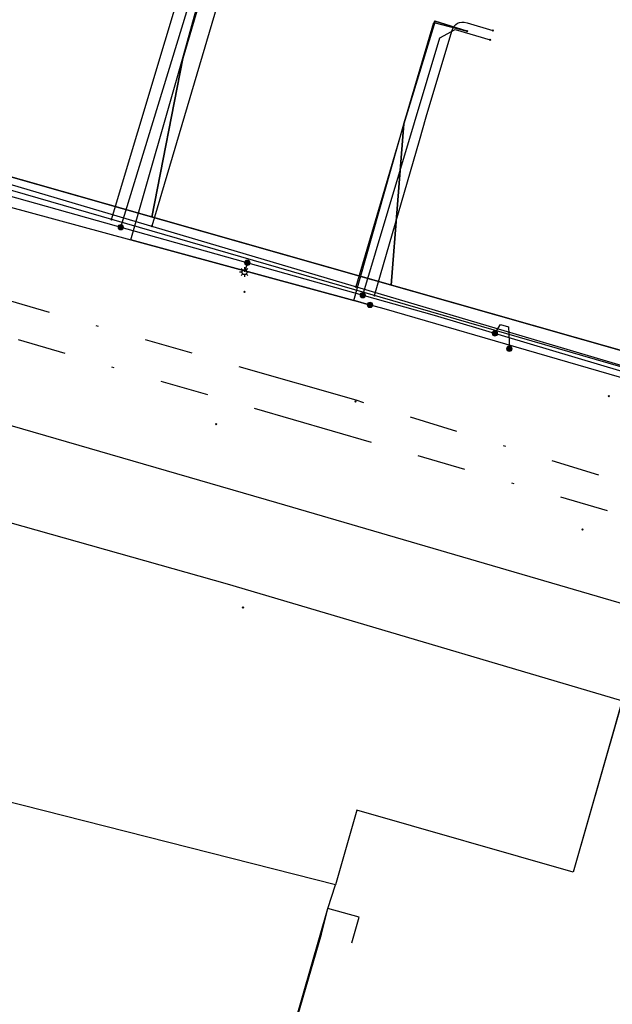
# Model space of a CAD drawing. Header units: metres. Extents: x 253430 to 254090, y 592748 to 593165.
# Tile 99 of 146: x 253877 to 253901, y 592984 to 593025. Entities that reach past the tile are written whole.
import ezdxf
from ezdxf.lldxf.tags import DXFTag

# ---------------------------------------------------------------- set-up
doc = ezdxf.new("R2010")
doc.units = ezdxf.units.M
doc.linetypes.add('RI-OVERIG-SO', pattern=[17, 5, -2, 2, -2, 0, -2, 2, -2])
for name, color, linetype in [('B-WE-IE-MEUBILAIR-S', 7, 'Continuous'), ('B-WE-KL-DATA-G', 90, 'KL-DATA-SO'), ('B-WE-KL-DATA_DUCT-G', 90, 'Continuous'), ('B-WE-KL-DATA_HULPSTUK-S', 90, 'Continuous'), ('B-WE-KL-DATA_KABELBED-G', 90, 'Continuous'), ('B-WE-KL-ET_LS-G', 190, 'KL-LS-SO'), ('B-WE-KL-ET_LS_HULPSTUK-S', 190, 'Continuous'), ('B-WE-KL-ET_LS_KABELBED-G', 190, 'Continuous'), ('B-WE-KL-GAS_LD-G', 50, 'KL-GAS_LD-SO'), ('B-WE-KL-GAS_LD_HULPSTUK-S', 50, 'Continuous'), ('B-WE-KL-WATER-G', 170, 'KL-WATER-SO'), ('B-WE-KL-WATER_HULPSTUK-S', 170, 'Continuous'), ('B-WE-RI-VRIJVERVAL-G', 210, 'RI-OVERIG-SO'), ('B-WE-RI-VRIJVERVAL_HULPSTUK-S', 210, 'Continuous')]:
    doc.layers.add(name, color=color, linetype=linetype)
doc.styles.add('NLCS-ISO', font='txt')
doc.styles.get("Standard").update_dxf_attribs({"font": 'simplex.shx'})
tags = doc.linetypes.add('KL-DATA-SO', pattern='A,4,-1,[101,NLCS.SHX,S=0.5,R=0,X=0,Y=0],-1,4,-1,["D",Standard,S=1,R=0,X=-0.25,Y=-0.5],-1.5', length=12.5).pattern_tags.tags
tags[18] = DXFTag(74, 10)
tags = doc.linetypes.add('KL-GAS_LD-SO', pattern='A,4,-1,[69,NLCS.SHX,S=0.5,R=0,X=0,Y=0],-1,4,-1,["L",Standard,S=1,R=0,X=0.25,Y=-0.5],-2', length=13).pattern_tags.tags
tags[18] = DXFTag(74, 10)
tags = doc.linetypes.add('KL-LS-SO', pattern='A,4,-1,[103,NLCS.SHX,S=0.75,R=0,X=0,Y=0],-1,4,-1,["L",Standard,S=1,R=0,X=0,Y=-0.5],-2', length=13).pattern_tags.tags
tags[18] = DXFTag(74, 10)
doc.linetypes.add('KL-WATER-SO', pattern='A,7,-0.5,[168,NLCS.SHX,S=0.75,R=0,X=0.75,Y=0],-2', length=9.5)

# ---------------------------------------------------------------- blocks, each defined once
blk = doc.blocks.new('SKL-WTB_HULP_OVERIG-SO')
at = {"color": 0, "linetype": 'ByBlock', "lineweight": 18}
for points in [[(-0.14, 0.14), (0.14, -0.14)], [(0.14, 0.14), (-0.14, -0.14)]]:
    blk.add_lwpolyline(points, dxfattribs=at)
at = {"color": 0, "linetype": 'ByBlock', "lineweight": 18, "style": 'NLCS-ISO', "flags": 1}
for tag, p in [('TYPE', (1.5, 0)), ('OMSCHRIJVING', (1.5, -3)), ('LABEL', (1.5, -1.5))]:
    blk.add_attdef(tag, p, '', height=1, dxfattribs=at)
blk = doc.blocks.new('SKL-WTB_HULP_MOF-SO')
at = {"linetype": 'ByBlock', "lineweight": 18}
h = blk.add_hatch(color=0, dxfattribs=at)
h.dxf.hatch_style = 1
h.paths.add_polyline_path([(-0.5625, 0, 1), (0.5625, 0, 1)])
at = {"color": 0, "linetype": 'ByBlock', "lineweight": 18}
blk.add_circle((0, 0), 0.5625, dxfattribs=at)
at = {"color": 0, "linetype": 'ByBlock', "lineweight": 18, "style": 'NLCS-ISO', "flags": 1}
for tag, p in [('TYPE', (1.5, 0)), ('OMSCHRIJVING', (1.5, -3)), ('LABEL', (1.5, -1.5))]:
    blk.add_attdef(tag, p, '', height=1, dxfattribs=at)
blk = doc.blocks.new('SIE-MEUBILAIR_PAAL_LICHTMAST-SO')
for points in [[(-0.62, 0), (-1, 0)], [(-0.71, 0.71), (-0.44, 0.44)], [(0, 1), (0, 0.62)], [(0.44, 0.44), (0.71, 0.71)], [(1, 0), (0.62, 0)], [(-0.71, -0.71), (-0.44, -0.44)], [(0, -0.62), (0, -1)], [(0.44, -0.44), (0.71, -0.71)]]:
    blk.add_lwpolyline(points)
blk.add_circle((0, 0), 0.5)
blk = doc.blocks.new('SRI-HULP_OVERIG-SO')
at = {"color": 0, "linetype": 'ByBlock', "lineweight": 18}
for points in [[(-0.14, 0.14), (0.14, -0.14)], [(0.14, 0.14), (-0.14, -0.14)]]:
    blk.add_lwpolyline(points, dxfattribs=at)
at = {"color": 0, "linetype": 'ByBlock', "lineweight": 18, "style": 'NLCS-ISO', "flags": 1}
for tag, p in [('TYPE', (1.5, 0)), ('OMSCHRIJVING', (1.5, -3)), ('LABEL', (1.5, -1.5))]:
    blk.add_attdef(tag, p, '', height=1, dxfattribs=at)

msp = doc.modelspace()

# ---------------------------------------------------------------- linework, layer by layer
at = {"layer": 'B-WE-KL-DATA-G'}
for points in [[(253926.111, 593003.648), (253923.901, 593004.325), (253915.165, 593007.019), (253863.564, 593021.691), (253860.657, 593022.472), (253861.299, 593024.862), (253852.722, 593026.943), (253846.63, 593026.57), (253846.29, 593025.299), (253845.441, 593025.729), (253841.671, 593026.744), (253837.651, 593027.806), (253835.946, 593028.249), (253832.321, 593029.19), (253805.532, 593035.885), (253802.816, 593037.177), (253801.826, 593037.936), (253801.196, 593039.119), (253801.238, 593040.473), (253801.705, 593041.589), (253802.621, 593041.385)], [(253934.576, 593001.97), (253934.375, 593001.29), (253926.111, 593003.648), (253923.901, 593004.325), (253915.165, 593007.019), (253867.848, 593020.473), (253868.64, 593027.345), (253869.862, 593031.459), (253871.3, 593031.032)], [(253934.576, 593001.97), (253934.375, 593001.29), (253926.111, 593003.648), (253923.901, 593004.325), (253915.165, 593007.019), (253882.019, 593016.444), (253883.289, 593022.958), (253884.517, 593027.079), (253883.208, 593027.469)], [(253861.299, 593024.862), (253860.657, 593022.472), (253863.564, 593021.691), (253915.165, 593007.019), (253923.901, 593004.325), (253926.111, 593003.648)], [(253934.576, 593001.97), (253934.375, 593001.29), (253926.111, 593003.648), (253923.901, 593004.325), (253915.165, 593007.019), (253891.855, 593013.647), (253892.378, 593020.273), (253893.657, 593024.483), (253894.981, 593024.081)], [(253904.225, 593006.934), (253902.334, 593000), (253899.331, 592989.549), (253890.449, 592992.1), (253889.569, 592989.036), (253867.227, 592994.698), (253862.505, 592996.088), (253862.158, 592994.887)], [(253890.235, 592986.647), (253890.536, 592987.696), (253889.258, 592988.063), (253889.569, 592989.036), (253867.227, 592994.698), (253862.505, 592996.088), (253862.158, 592994.887)], [(253886.731, 592974.813), (253885.536, 592975.156), (253888.986, 592987.006), (253889.258, 592988.063), (253889.569, 592989.036), (253867.227, 592994.698), (253862.505, 592996.088), (253862.158, 592994.887)], [(253886.731, 592974.813), (253885.536, 592975.156), (253888.986, 592987.006), (253889.258, 592988.063), (253889.569, 592989.036), (253867.227, 592994.698), (253862.505, 592996.088), (253862.158, 592994.887)], [(253879.916, 592951.088), (253878.753, 592951.414), (253885.536, 592975.156), (253888.986, 592987.006), (253889.258, 592988.063), (253889.569, 592989.036), (253867.227, 592994.698), (253862.505, 592996.088), (253862.158, 592994.887)], [(253879.916, 592951.088), (253878.753, 592951.414), (253885.536, 592975.156), (253888.986, 592987.006), (253889.258, 592988.063), (253889.569, 592989.036), (253867.227, 592994.698), (253862.505, 592996.088), (253862.158, 592994.887)], [(253883.323, 592962.951), (253882.145, 592963.289), (253885.536, 592975.156), (253888.986, 592987.006), (253889.258, 592988.063), (253889.569, 592989.036), (253867.227, 592994.698), (253862.505, 592996.088), (253862.158, 592994.887)], [(253883.323, 592962.951), (253882.145, 592963.289), (253885.536, 592975.156), (253888.986, 592987.006), (253889.258, 592988.063), (253889.569, 592989.036), (253867.227, 592994.698), (253862.505, 592996.088), (253862.158, 592994.887)]]:
    msp.add_lwpolyline(points, dxfattribs=at)
at = {"layer": 'B-WE-KL-DATA_DUCT-G'}
msp.add_lwpolyline([(253934.576, 593001.97), (253934.375, 593001.29), (253926.111, 593003.648), (253915.112, 593007.034), (253863.564, 593021.691)], dxfattribs=at)
at = {"layer": 'B-WE-KL-DATA_KABELBED-G'}
for points in [[(253890.954, 593012.847), (253890.389, 593013.001), (253890.315, 593013.021), (253881.152, 593015.509), (253883.305, 593023.015), (253884.446, 593027.135), (253883.173, 593027.506)], [(253883.208, 593027.469), (253884.517, 593027.079), (253883.289, 593022.958), (253882.019, 593016.444)], [(253890.986, 593012.838), (253890.954, 593012.847), (253890.389, 593013.001), (253890.315, 593013.021), (253892.373, 593020.251), (253893.603, 593024.432), (253894.981, 593024.081)], [(253894.981, 593024.081), (253893.657, 593024.483), (253892.378, 593020.273), (253891.855, 593013.647)], [(253882.019, 593016.444), (253867.848, 593020.473)], [(253867.766, 593019.145), (253867.779, 593019.141), (253881.152, 593015.509), (253890.315, 593013.021), (253890.389, 593013.001), (253890.954, 593012.847), (253890.986, 593012.838), (253891.558, 593012.683), (253904.94, 593008.809), (253905.675, 593008.596), (253914.022, 593006.18), (253914.407, 593006.068), (253915.265, 593005.82), (253928.534, 593002.056), (253928.927, 593001.945), (253933.539, 593000.637), (253933.993, 593000.508), (253934.193, 593000.451), (253935.182, 593000.17)], [(253891.855, 593013.647), (253882.019, 593016.444)], [(253905.062, 593009.892), (253891.855, 593013.647)], [(253902.817, 593001.772), (253899.331, 592989.549), (253890.449, 592992.1), (253889.569, 592989.036)], [(253889.569, 592989.036), (253867.227, 592994.698), (253862.681, 592996.036)], [(253889.258, 592988.063), (253889.569, 592989.036)], [(253885.536, 592975.156), (253889.258, 592988.063)], [(253890.235, 592986.647), (253890.536, 592987.696), (253889.258, 592988.063)]]:
    msp.add_lwpolyline(points, dxfattribs=at)
at = {"layer": 'B-WE-KL-ET_LS-G'}
for points in [[(253880.745, 593016.027), (253884.027, 593026.732), (253883.695, 593027.352), (253882.257, 593027.78)], [(253890.687, 593013.234), (253893.855, 593023.806), (253894.478, 593024.142), (253895.915, 593023.715)], [(253875.233, 593017.576), (253893.618, 593012.41), (253908.068, 593008.11), (253930.72, 593001.389), (253953.977, 592994.138), (253973.357, 592987.791), (253980.758, 592985.374)], [(253875.233, 593017.576), (253893.618, 593012.41), (253908.068, 593008.11), (253926.978, 593002.499)], [(253885.945, 593014.566), (253885.828, 593014.184)], [(253896.115, 593011.667), (253896.341, 593012.031), (253896.678, 593011.932), (253896.709, 593011.036)]]:
    msp.add_lwpolyline(points, dxfattribs=at)
at = {"layer": 'B-WE-KL-ET_LS_KABELBED-G'}
msp.add_lwpolyline([(253875.233, 593017.576), (253893.618, 593012.41), (253908.068, 593008.11), (253926.978, 593002.499)], dxfattribs=at)
at = {"layer": 'B-WE-KL-GAS_LD-G'}
for points in [[(253983.322, 592986.377), (253982.957, 592985.272), (253981.236, 592985.767), (253958.567, 592992.948), (253935.754, 593000.42), (253925.732, 593003.207), (253914.909, 593006.35), (253861.113, 593021.914), (253862.005, 593027.724), (253862.421, 593030.091), (253863.169, 593032.684)], [(253880.37, 593016.343), (253883.645, 593027.29), (253883.669, 593027.397), (253883.676, 593027.494), (253883.664, 593027.581), (253883.634, 593027.659), (253883.586, 593027.726), (253883.519, 593027.784), (253883.435, 593027.833), (253883.332, 593027.871), (253882.373, 593028.158)], [(253891.167, 593013.219), (253893.011, 593019.593), (253893.294, 593020.552), (253894.351, 593024.081), (253894.392, 593024.191), (253894.444, 593024.282), (253894.506, 593024.353), (253894.579, 593024.405), (253894.662, 593024.437), (253894.755, 593024.45), (253894.859, 593024.443), (253894.974, 593024.417), (253896.031, 593024.1)], [(253978.954, 592986.187), (253976.469, 592977), (253950.589, 592985.321), (253918.611, 592995.532), (253887.161, 593004.705), (253863.115, 593011.676), (253845.527, 593016.679)], [(253904.287, 592995.703), (253885.128, 593001.375), (253843.14, 593013.215), (253841.035, 593013.673)]]:
    msp.add_lwpolyline(points, dxfattribs=at)
at = {"layer": 'B-WE-KL-WATER-G'}
for points in [[(253883.208, 593027.469), (253885.216, 593026.853), (253882.021, 593016.066)], [(253848.553, 593025.463), (253860.279, 593022.48), (253860.973, 593022.298), (253910.3, 593007.694)], [(253894.981, 593024.081), (253893.64, 593024.483), (253892.377, 593020.268), (253890.398, 593013.585)]]:
    msp.add_lwpolyline(points, dxfattribs=at)
at = {"layer": 'B-WE-RI-VRIJVERVAL-G'}
for points in [[(253890.41, 593008.92), (253855.09, 593019.05)], [(253853.38, 593018.12), (253913.34, 593000.74)], [(253988.77, 592978.57), (253890.41, 593008.92)]]:
    msp.add_lwpolyline(points, dxfattribs=at)

# ---------------------------------------------------------------- block references
at = {"layer": 'B-WE-IE-MEUBILAIR-S', "xscale": 0.2, "yscale": 0.2, "zscale": 0.2}
msp.add_blockref('SIE-MEUBILAIR_PAAL_LICHTMAST-SO', (253885.828, 593014.184), dxfattribs=at)
at = {"layer": 'B-WE-KL-DATA_HULPSTUK-S', "xscale": 0.2, "yscale": 0.2, "zscale": 0.2}
for name, p in [('SKL-WTB_HULP_OVERIG-SO', (253894.981, 593024.081)), ('SKL-WTB_HULP_MOF-SO', (253890.986, 593012.838)), ('SKL-WTB_HULP_OVERIG-SO', (253890.954, 593012.847)), ('SKL-WTB_HULP_OVERIG-SO', (253890.986, 593012.838))]:
    msp.add_blockref(name, p, dxfattribs=at)
at = {"layer": 'B-WE-KL-ET_LS_HULPSTUK-S', "xscale": 0.2, "yscale": 0.2, "zscale": 0.2}
for name, p in [('SKL-WTB_HULP_OVERIG-SO', (253895.915, 593023.715)), ('SKL-WTB_HULP_MOF-SO', (253880.745, 593016.027)), ('SKL-WTB_HULP_MOF-SO', (253885.945, 593014.566)), ('SKL-WTB_HULP_MOF-SO', (253890.687, 593013.234)), ('SKL-WTB_HULP_MOF-SO', (253896.115, 593011.667)), ('SKL-WTB_HULP_MOF-SO', (253896.709, 593011.036))]:
    msp.add_blockref(name, p, dxfattribs=at)
at = {"layer": 'B-WE-KL-GAS_LD_HULPSTUK-S', "xscale": 0.2, "yscale": 0.2, "zscale": 0.2}
for p in [(253896.031, 593024.1), (253880.37, 593016.343), (253891.167, 593013.219)]:
    msp.add_blockref('SKL-WTB_HULP_OVERIG-SO', p, dxfattribs=at)
at = {"layer": 'B-WE-KL-WATER_HULPSTUK-S', "xscale": 0.2, "yscale": 0.2, "zscale": 0.2}
for p in [(253894.981, 593024.081), (253882.021, 593016.066), (253890.398, 593013.585)]:
    msp.add_blockref('SKL-WTB_HULP_OVERIG-SO', p, dxfattribs=at)
at = {"layer": 'B-WE-RI-VRIJVERVAL_HULPSTUK-S', "xscale": 0.2, "yscale": 0.2, "zscale": 0.2}
for p in [(253885.833, 593013.368), (253890.391, 593008.874), (253900.797, 593009.088), (253884.668, 593007.945), (253899.711, 593003.622), (253885.767, 593000.413)]:
    msp.add_blockref('SRI-HULP_OVERIG-SO', p, dxfattribs=at)

doc.saveas('drawing.dxf')
